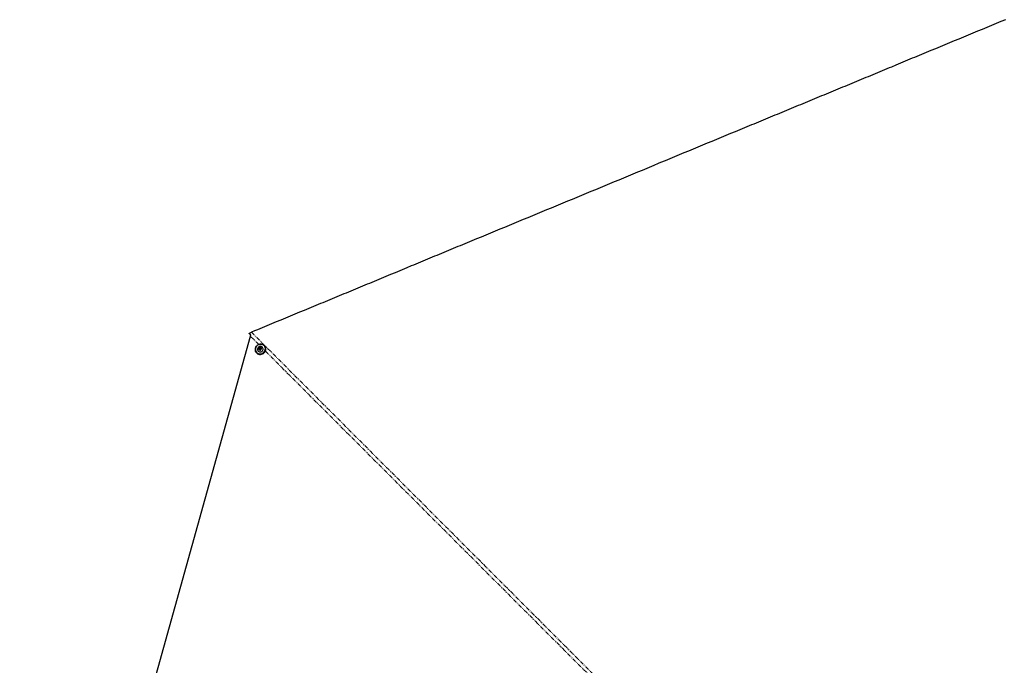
# Paper-space layout 'Surface plate' of a CAD drawing. Header units: millimetres. Extents: x 168 to 9474, y 459 to 8086.
# Tile 34 of 47: x 697 to 2336, y 6947 to 8021. Entities that reach past the tile are written whole.
import ezdxf

# ---------------------------------------------------------------- set-up
doc = ezdxf.new("R2010")
doc.units = ezdxf.units.MM
doc.linetypes.add('PHANTOM', pattern=[12.7, 6.35, -1.27, 1.27, -1.27, 1.27, -1.27])

psp = doc.layouts.new('Surface plate')

# ---------------------------------------------------------------- linework, layer by layer
at = {"color": 7, "linetype": 'Continuous', "lineweight": 25}
for p, q in [((697.13, 6119.23), (1081.43, 7494.3)), ((1079.21, 7499), (1079.12, 7499.2)), ((1079.21, 7499), (1082.17, 7496.04)), ((1081.43, 7494.3), (1082.02, 7496.3)), ((1095.68, 7474.06), (1096.99, 7475.19)), ((1096.99, 7475.19), (1098.55, 7474.68)), ((1097.38, 7474.8), (1096.99, 7475.19)), ((1101.24, 7476.27), (1101.18, 7476.33)), ((1104.51, 7478.66), (1104.11, 7479.06)), ((1091.76, 7466.66), (1092.16, 7466.26)), ((1094.48, 7469.6), (1094.53, 7469.54)), ((1095.93, 7472.42), (1095.68, 7474.06)), ((1096.07, 7473.68), (1095.68, 7474.06)), ((1097.49, 7471.91), (1095.93, 7472.42)), ((1096.07, 7473.68), (1096.73, 7474.24)), ((1096.19, 7472.86), (1096.07, 7473.68)), ((1096.27, 7472.31), (1096.19, 7472.86)), ((1096.73, 7474.24), (1097.38, 7474.8)), ((1097.38, 7474.8), (1098.16, 7474.55)), ((1098.8, 7473.04), (1097.49, 7471.91)), ((1098.16, 7474.55), (1098.59, 7474.4)), ((1098.55, 7474.68), (1098.8, 7473.04))]:
    psp.add_line(p, q, dxfattribs=at)
at = {"color": 8, "linetype": 'PHANTOM', "lineweight": 18}
psp.add_line((1095.11, 7480.61), (1081.43, 7494.3), dxfattribs=at)
at = {"color": 7, "linetype": 'Continuous', "lineweight": 25, "flags": 128}
for points in [[(2338.41, 8020.97), (2330.66, 8017.76), (2326.78, 8016.15), (2322.9, 8014.55), (2315.14, 8011.33), (2311.26, 8009.72), (2303.5, 8006.51), (2299.62, 8004.9), (2291.86, 8001.69), (2287.98, 8000.08), (2284.1, 7998.48), (2276.34, 7995.26), (2272.46, 7993.66), (2264.71, 7990.44), (2260.83, 7988.84), (2253.07, 7985.62), (2249.19, 7984.01), (2245.31, 7982.41), (2237.55, 7979.19), (2233.67, 7977.59), (2225.91, 7974.37), (2222.03, 7972.77), (2214.27, 7969.55), (2210.39, 7967.95), (2202.64, 7964.73), (2198.76, 7963.12), (2194.88, 7961.52), (2187.12, 7958.3), (2183.24, 7956.7), (2175.48, 7953.48), (2171.6, 7951.88), (2163.84, 7948.66), (2159.96, 7947.06), (2156.08, 7945.45), (2148.32, 7942.23), (2144.45, 7940.63), (2136.69, 7937.41), (2132.81, 7935.81), (2125.05, 7932.59), (2121.17, 7930.99), (2117.29, 7929.38), (2109.53, 7926.17), (2105.65, 7924.56), (2097.89, 7921.35), (2094.01, 7919.74), (2086.25, 7916.52), (2082.37, 7914.92), (2078.5, 7913.31), (2070.74, 7910.1), (2066.86, 7908.49), (2059.1, 7905.28), (2055.22, 7903.67), (2047.46, 7900.46), (2043.58, 7898.85), (2035.82, 7895.63), (2031.94, 7894.03), (2028.06, 7892.42), (2020.3, 7889.21), (2016.43, 7887.6), (2008.67, 7884.39), (2004.79, 7882.78), (1997.03, 7879.57), (1993.15, 7877.96), (1989.27, 7876.35), (1981.51, 7873.14), (1977.63, 7871.53), (1969.87, 7868.32), (1965.99, 7866.71), (1958.23, 7863.5), (1954.36, 7861.89), (1950.48, 7860.28), (1942.72, 7857.07), (1938.84, 7855.46), (1931.08, 7852.25), (1927.2, 7850.64), (1919.44, 7847.43), (1915.56, 7845.82), (1907.8, 7842.61), (1903.92, 7841), (1900.04, 7839.39), (1892.29, 7836.18), (1888.41, 7834.57), (1880.65, 7831.36), (1876.77, 7829.75), (1869.01, 7826.54), (1865.13, 7824.93), (1861.25, 7823.32), (1853.49, 7820.11), (1849.61, 7818.5), (1841.85, 7815.29), (1837.97, 7813.68), (1830.22, 7810.47), (1826.34, 7808.86), (1822.46, 7807.26), (1814.7, 7804.04), (1810.82, 7802.43), (1803.06, 7799.22), (1799.18, 7797.61), (1791.42, 7794.4), (1787.54, 7792.79), (1783.66, 7791.19), (1775.9, 7787.97), (1772.02, 7786.37), (1764.27, 7783.15), (1760.39, 7781.55), (1752.63, 7778.33), (1748.75, 7776.72), (1740.99, 7773.51), (1737.11, 7771.9), (1733.23, 7770.3), (1725.47, 7767.08), (1721.59, 7765.48), (1713.83, 7762.26), (1709.95, 7760.66), (1702.2, 7757.44), (1698.32, 7755.83), (1694.44, 7754.23), (1686.68, 7751.01), (1682.8, 7749.41), (1675.04, 7746.19), (1671.16, 7744.59), (1663.4, 7741.37), (1659.52, 7739.77), (1655.64, 7738.16), (1647.88, 7734.95), (1644, 7733.34), (1636.25, 7730.12), (1632.37, 7728.52), (1624.61, 7725.3), (1620.73, 7723.7), (1616.85, 7722.09), (1609.09, 7718.88), (1605.21, 7717.27), (1597.45, 7714.06), (1593.57, 7712.45), (1585.81, 7709.24), (1581.93, 7707.63), (1574.18, 7704.41), (1570.3, 7702.81), (1566.42, 7701.2), (1558.66, 7697.99), (1554.78, 7696.38), (1547.02, 7693.17), (1543.14, 7691.56), (1535.38, 7688.35), (1531.5, 7686.74), (1527.62, 7685.13), (1519.86, 7681.92), (1515.98, 7680.31), (1508.23, 7677.1), (1504.35, 7675.49), (1496.59, 7672.28), (1492.71, 7670.67), (1488.83, 7669.06), (1481.07, 7665.85), (1477.19, 7664.24), (1469.43, 7661.03), (1465.55, 7659.42), (1457.79, 7656.21), (1453.91, 7654.6), (1446.16, 7651.39), (1442.28, 7649.78), (1438.4, 7648.17), (1430.64, 7644.96), (1426.76, 7643.35), (1419, 7640.14), (1415.12, 7638.53), (1407.36, 7635.32), (1403.48, 7633.71), (1399.6, 7632.1), (1391.84, 7628.89), (1387.97, 7627.28), (1380.21, 7624.07), (1376.33, 7622.46), (1368.57, 7619.25), (1364.69, 7617.64), (1360.81, 7616.04), (1353.05, 7612.82), (1349.17, 7611.22), (1341.41, 7608), (1337.53, 7606.39), (1329.77, 7603.18), (1325.89, 7601.57), (1322.02, 7599.97), (1314.26, 7596.75), (1310.38, 7595.15), (1302.62, 7591.93), (1298.74, 7590.33), (1290.98, 7587.11), (1287.1, 7585.5), (1279.34, 7582.29), (1275.46, 7580.68), (1271.58, 7579.08), (1263.82, 7575.86), (1259.95, 7574.26), (1252.19, 7571.04), (1248.31, 7569.44), (1240.55, 7566.22), (1236.67, 7564.62), (1232.79, 7563.01), (1225.03, 7559.79), (1221.15, 7558.19), (1213.39, 7554.97), (1209.51, 7553.37), (1201.75, 7550.15), (1197.87, 7548.55), (1194, 7546.94), (1186.24, 7543.73), (1182.36, 7542.12), (1174.6, 7538.91), (1170.72, 7537.3), (1162.96, 7534.08), (1159.08, 7532.48), (1155.2, 7530.87), (1147.44, 7527.66), (1143.56, 7526.05), (1135.8, 7522.84), (1131.93, 7521.23), (1124.17, 7518.02), (1120.29, 7516.41), (1112.53, 7513.2), (1108.65, 7511.59), (1104.77, 7509.98), (1097.01, 7506.77), (1093.13, 7505.16), (1088.07, 7503.06), (1083.01, 7500.97)], [(1082.02, 7496.3), (1080.63, 7497.69), (1079.12, 7499.2)], [(1091.75, 7466.67), (1090.71, 7467.96), (1089.97, 7469.46), (1089.55, 7471.09), (1089.48, 7472.79), (1089.75, 7474.5), (1090.36, 7476.14), (1091.27, 7477.65), (1092.47, 7478.96), (1093.88, 7480.02), (1095.46, 7480.78), (1097.14, 7481.23), (1098.86, 7481.33), (1100.53, 7481.08), (1102.1, 7480.5), (1103.5, 7479.6), (1104.68, 7478.43), (1105.57, 7477.03), (1106.15, 7475.46), (1106.4, 7473.78), (1106.3, 7472.06), (1105.86, 7470.38), (1105.09, 7468.8), (1104.03, 7467.38), (1102.72, 7466.19), (1101.22, 7465.27), (1099.58, 7464.67), (1097.87, 7464.39), (1096.16, 7464.47), (1094.53, 7464.89), (1093.04, 7465.63), (1091.75, 7466.67)], [(1091.84, 7466.86), (1093.1, 7465.85), (1094.56, 7465.12), (1096.16, 7464.71), (1097.82, 7464.64), (1099.49, 7464.9), (1101.09, 7465.5), (1102.56, 7466.39), (1103.84, 7467.56), (1104.88, 7468.94), (1105.63, 7470.49), (1106.06, 7472.13), (1106.16, 7473.81), (1105.92, 7475.45), (1105.35, 7476.98), (1104.47, 7478.35), (1103.33, 7479.49), (1101.96, 7480.37), (1100.43, 7480.94), (1098.79, 7481.18), (1097.11, 7481.08), (1095.47, 7480.65), (1093.92, 7479.9), (1092.54, 7478.87), (1091.38, 7477.59), (1090.48, 7476.12), (1089.89, 7474.51), (1089.62, 7472.85), (1089.69, 7471.18), (1090.1, 7469.58), (1090.82, 7468.12), (1091.84, 7466.86)], [(1092.15, 7466.27), (1093.44, 7465.23), (1094.93, 7464.49), (1096.56, 7464.07), (1098.27, 7464), (1099.97, 7464.27), (1101.61, 7464.88), (1103.12, 7465.8), (1104.43, 7466.99), (1105.49, 7468.4), (1106.26, 7469.98), (1106.7, 7471.67), (1106.8, 7473.38), (1106.55, 7475.06), (1105.97, 7476.63), (1105.07, 7478.03), (1104.51, 7478.66)], [(1094.97, 7476.37), (1094.1, 7475.41), (1093.51, 7474.27), (1093.24, 7473.03), (1093.31, 7471.79), (1093.72, 7470.63), (1094.43, 7469.65), (1095.39, 7468.91), (1096.53, 7468.47), (1097.77, 7468.37), (1099.02, 7468.6), (1100.17, 7469.16), (1101.15, 7470.01), (1101.89, 7471.07), (1102.32, 7472.27), (1102.42, 7473.52), (1102.18, 7474.73), (1101.62, 7475.81), (1100.78, 7476.68), (1099.71, 7477.27), (1098.51, 7477.55), (1097.26, 7477.48), (1096.05, 7477.08), (1094.97, 7476.37)], [(1095.81, 7475.25), (1095.23, 7474.53), (1094.95, 7473.66), (1095.03, 7472.77), (1095.44, 7472), (1096.12, 7471.47), (1096.98, 7471.25), (1097.87, 7471.38), (1098.67, 7471.85), (1099.25, 7472.57), (1099.52, 7473.44), (1099.45, 7474.33), (1099.04, 7475.1), (1098.36, 7475.63), (1097.5, 7475.85), (1096.61, 7475.72), (1095.81, 7475.25)]]:
    psp.add_lwpolyline(points, dxfattribs=at)
at = {"color": 8, "linetype": 'PHANTOM', "lineweight": 18, "flags": 128}
psp.add_lwpolyline([(1083.01, 7500.97), (1277.88, 7306.09), (1472.75, 7111.22), (1667.62, 6916.34), (1862.48, 6721.47), (2057.34, 6526.59), (2252.18, 6331.69), (2281.8, 6302.02)], dxfattribs=at)
at = {"color": 7, "linetype": 'Continuous', "lineweight": 25}
for centre, radius, start, end in [((1097.72, 7473.06), 1.54, 130.08057, 187.70569), ((1097.53, 7473.05), 1.35, 188.34668, 216.13793), ((1097.72, 7473.11), 1.5, 72.7488, 131.38357), ((1097.75, 7473.28), 1.33, 49.6591, 71.88505)]:
    psp.add_arc(centre, radius, start, end, dxfattribs=at)
psp.add_open_spline([(1079.12, 7499.2), (1079.74, 7499.5), (1081.02, 7500.12), (1082.33, 7500.68), (1083.01, 7500.97)], degree=3, knots=[0, 0, 0, 0, 0.4896921, 1, 1, 1, 1], dxfattribs=at)
at = {"color": 8, "linetype": 'PHANTOM', "lineweight": 18}
psp.add_open_spline([(2278.21, 6297.69), (2248.48, 6327.4), (2176.37, 6399.44), (2061.92, 6513.88), (1934.81, 6640.96), (1807.71, 6768.05), (1531.46, 7044.27), (1297.59, 7278.14), (1106.09, 7469.64)], degree=3, knots=[0, 0, 0, 0, 0.0760619, 0.1845017, 0.2929415, 0.4013813, 0.5098211, 1, 1, 1, 1], dxfattribs=at)

doc.saveas('drawing.dxf')
